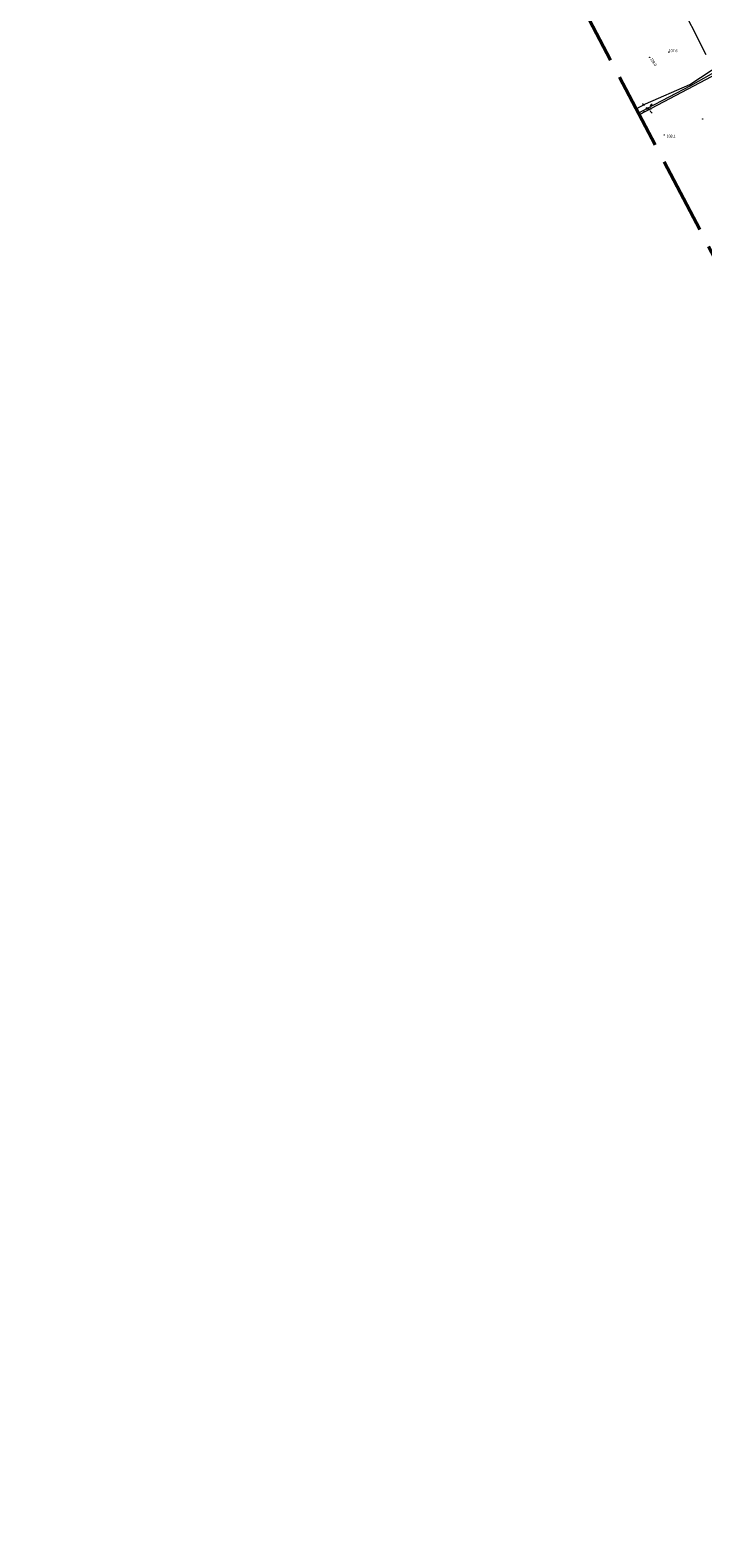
# Model space of a CAD drawing. Header units: metres. Extents: x 7529521 to 7531797, y 5723878 to 5728074.
# Tile 73 of 90: x 7529521 to 7529697, y 5727347 to 5727741. Entities that reach past the tile are written whole.
import ezdxf
from ezdxf.enums import TextEntityAlignment as Align

# ---------------------------------------------------------------- set-up
doc = ezdxf.new("R2010")
doc.units = ezdxf.units.M
for name, pattern in [('4_1', [0]), ('4_SUPE_01', [0]), ('4_SUPK_01', [0]), ('4_SUPT_01', [0]), ('L_0_09', [2.5, 2, -0.5])]:
    doc.linetypes.add(name, pattern=pattern)
doc.layers.get('0').update_dxf_attribs({"color": 252})
for name, color, linetype, lineweight in [('RTPW_T_0', 252, 'Continuous', 15), ('SUPE_L_1', 240, '4_SUPE_01', 18), ('SUPE_L_3', 240, '4_SUPE_01', 18), ('SUPK_L_0', 24, '4_SUPK_01', 18), ('SUPT_E_T_0', 30, 'Continuous', 15), ('SUPT_L_0', 30, '4_SUPT_01', 18), ('SUSM_T_0', 252, 'Continuous', 18)]:
    doc.layers.add(name, color=color, linetype=linetype, lineweight=lineweight)
doc.layers.add('zakres', color=7, linetype='L_0_09', lineweight=50, true_color=0xff05ff)
doc.styles.get("Standard").update_dxf_attribs({"font": 'arial.ttf'})

# ---------------------------------------------------------------- blocks, each defined once
blk = doc.blocks.new('2_RTPW01')
at = {"linetype": 'Continuous'}
blk.add_circle((0, 0), 0.045, dxfattribs=at)
blk = doc.blocks.new('4_SUSM01')
at = {"color": 240, "linetype": 'Continuous'}
for p, q in [((-0.74, 0.74), (-1.24, 1.24)), ((0.74, 0.74), (1.24, 1.24)), ((-0.74, -0.74), (-1.24, -1.24)), ((0.74, -0.74), (1.24, -1.24))]:
    blk.add_line(p, q, dxfattribs=at)
blk.add_circle((0, 0), 0.245, dxfattribs=at)

msp = doc.modelspace()

# ---------------------------------------------------------------- linework, layer by layer
at = {"layer": 'SUPE_L_1', "linetype": '4_SUPE_01'}
for p, q in [((7529693.35, 5727726.37), (7529704.51, 5727733.64)), ((7529681.8, 5727721.29), (7529693.35, 5727726.37)), ((7529679.34, 5727719.98), (7529681.8, 5727721.29))]:
    msp.add_line(p, q, dxfattribs=at)
at = {"layer": 'SUPE_L_3', "linetype": '4_SUPE_01'}
for p, q in [((7529704.34, 5727732.12), (7529693.53, 5727726.01)), ((7529693.53, 5727726.01), (7529682.24, 5727720.09)), ((7529682.24, 5727720.09), (7529679.93, 5727718.85))]:
    msp.add_line(p, q, dxfattribs=at)
at = {"layer": 'SUPK_L_0', "linetype": '4_SUPK_01'}
msp.add_line((7529697.6, 5727734.12), (7529687.19, 5727754.94), dxfattribs=at)
at = {"layer": 'SUPK_L_0', "linetype": '4_1'}
msp.add_line((7529697.6, 5727734.12), (7529687.19, 5727754.94), dxfattribs=at)
at = {"layer": 'SUPT_L_0', "linetype": '4_SUPT_01'}
msp.add_line((7529707.21, 5727732.75), (7529680.13, 5727718.47), dxfattribs=at)
at = {"layer": 'zakres', "color": 210, "lineweight": 50, "ltscale": 10}
msp.add_lwpolyline([(7530152.66, 5726824.25), (7529893.98, 5727312.41), (7529655.25, 5727765.72), (7529520.83, 5728019.58), (7529624.44, 5728074.21), (7529680.51, 5727967.68), (7529859.76, 5727632.54), (7529930.53, 5727498.32), (7530038.61, 5727292.3), (7530118.22, 5727141.23), (7530175.57, 5727034.73), (7530261.4, 5726875.73), (7530322.6, 5726755.46)], dxfattribs=at)

# ---------------------------------------------------------------- block references
at = {"layer": 'RTPW_T_0'}
for p in [(7529682.84, 5727733.46), (7529687.84, 5727734.81), (7529696.72, 5727717.33), (7529686.66, 5727713.16)]:
    msp.add_blockref('2_RTPW01', p, dxfattribs=at)
at = {"layer": 'SUSM_T_0', "color": 240}
msp.add_blockref('4_SUSM01', (7529682.24, 5727720.09), dxfattribs=at)

# ---------------------------------------------------------------- texts
at = {"layer": 'RTPW_T_0', "width": 0.7}
for s, rotation, p in [('108.0', 302.21, (7529682.94, 5727733.02)), ('108.1', 359.41, (7529687.31, 5727712.51))]:
    msp.add_text(s, height=0.75, rotation=rotation, dxfattribs=at).set_placement(p)
msp.add_text('107.6', height=0.75, dxfattribs=at).set_placement((7529687.84, 5727734.81))
at = {"layer": 'SUPT_E_T_0', "width": 0.7}
msp.add_text('tD', height=0.75, rotation=27.81, dxfattribs=at).set_placement((7529682.93, 5727719.95), align=Align.MIDDLE)

doc.saveas('drawing.dxf')
